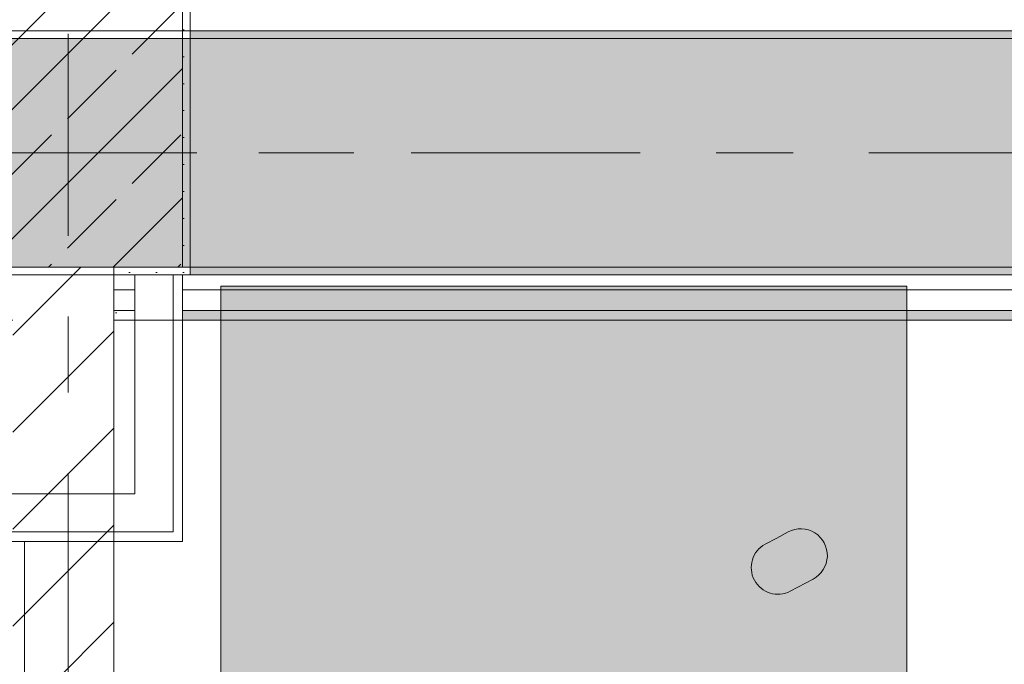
# Model space of a CAD drawing. Header units: metres. Extents: x -3.6 to 84.5, y -11 to 16.8.
# Tile 243 of 256: x 36.5 to 37.8, y 12.5 to 13.3. Entities that reach past the tile are written whole.
import ezdxf

# ---------------------------------------------------------------- set-up
doc = ezdxf.new("R2010")
doc.units = ezdxf.units.M
doc.header["$MEASUREMENT"] = 0
for name, pattern in [('Achse', [0.2, 0.1, -0.05, 0, -0.05]), ('Strichlinie doppelt', [0.546806, 0.264583, -0.105833, 0.070556, -0.105833]), ('Wipeout_Contour', [1, 0, -1])]:
    doc.linetypes.add(name, pattern=pattern)
for name, color, linetype in [('451 - Universal.Achsen Raster', 7, 'Continuous'), ('605 - Struktur.Wand Innen', 7, 'Continuous'), ('606 - Struktur.Wand Innen Ausbau', 7, 'Continuous'), ('607 - Struktur.Stütze', 7, 'Continuous'), ('608 - Struktur.Träger', 7, 'Continuous'), ('653 - Abdeckung.TB Verkofferung', 7, 'Continuous'), ('701 - Einrichtung.Möbel', 7, 'Continuous')]:
    doc.layers.add(name, color=color, linetype=linetype)
pattern_1 = [(45, (0, 0), (-0.01767767, 0.01767767), [0, -0.025])]
pattern_2 = [(45, (0, 0), (-0.0848528, 0.0848528), []), (45, (-0.04243, 0.04243), (-0.0848528, 0.0848528), [0.09, -0.03])]

msp = doc.modelspace()

# ---------------------------------------------------------------- hatches: boundary and pattern name
at = {"layer": '606 - Struktur.Wand Innen Ausbau', "linetype": 'Continuous', "lineweight": 0, "true_color": 0x000000}
h = msp.add_hatch(dxfattribs=at)
h.set_pattern_fill('Gips_0001', color=18, style=0, pattern_type=2)
h.set_pattern_definition(pattern_1)
h.paths.add_polyline_path([(36.6675, 12.6525), (36.68, 12.6525), (36.68, 12.99), (36.6675, 12.99)])
h = msp.add_hatch(dxfattribs=at)
h.set_pattern_fill('Gips_0001', color=18, style=0, pattern_type=2)
h.set_pattern_definition(pattern_1)
h.paths.add_polyline_path([(36.6675, 12.64), (36.68, 12.64), (36.6675, 12.6525)])
h = msp.add_hatch(dxfattribs=at)
h.set_pattern_fill('Gips_0001', color=18, style=0, pattern_type=2)
h.set_pattern_definition(pattern_1)
h.paths.add_polyline_path([(36.6675, 12.6525), (36.68, 12.64), (36.68, 12.6525)])
at = {"layer": '607 - Struktur.Stütze', "linetype": 'Continuous', "lineweight": 0, "true_color": 0x000000}
h = msp.add_hatch(dxfattribs=at)
h.set_pattern_fill('Beton__Stahlbeton_0001', color=18, style=0, pattern_type=2)
h.set_pattern_definition(pattern_2)
h.paths.add_polyline_path([(36.38, 13), (36.68, 13), (36.68, 13.45), (36.38, 13.45)])
h = msp.add_hatch(dxfattribs=at)
h.set_pattern_fill('Gips_0001', color=18, style=0, pattern_type=2)
h.set_pattern_definition(pattern_1)
h.paths.add_polyline_path([(36.59, 12.99), (36.69, 12.99), (36.69, 13.445), (36.68, 13.445), (36.68, 13), (36.59, 13)])
at = {"layer": '608 - Struktur.Träger', "linetype": 'Continuous', "lineweight": 0, "true_color": 0x000000}
h = msp.add_hatch(dxfattribs=at)
h.set_pattern_fill('Gips_0001', color=18, style=0, pattern_type=2)
h.set_pattern_definition(pattern_1)
h.paths.add_polyline_path([(36.69, 13.3), (39.97, 13.3), (39.97, 13.31), (36.69, 13.31)])
h = msp.add_hatch(dxfattribs=at)
h.set_pattern_fill('Gips_0001', color=18, style=0, pattern_type=2)
h.set_pattern_definition(pattern_1)
h.paths.add_polyline_path([(36.69, 12.99), (39.97, 12.99), (39.97, 13), (36.69, 13)])
at = {"layer": '653 - Abdeckung.TB Verkofferung', "linetype": 'Continuous', "lineweight": 0, "true_color": 0x000000}
h = msp.add_hatch(dxfattribs=at)
h.set_pattern_fill('Gips_0001', color=18, style=0, pattern_type=2)
h.set_pattern_definition(pattern_1)
h.paths.add_polyline_path([(36.59, 12.9305), (36.6175, 12.9305), (36.6175, 12.943), (36.59, 12.943)])
h = msp.add_hatch(dxfattribs=at)
h.set_pattern_fill('Gips_0001', color=18, style=0, pattern_type=2)
h.set_pattern_definition(pattern_1)
h.paths.add_polyline_path([(36.68, 12.9305), (40.05, 12.9305), (40.05, 12.943), (36.68, 12.943)])
at = {"layer": '701 - Einrichtung.Möbel', "linetype": 'Continuous', "lineweight": 0, "true_color": 0x3a3a3a}
for points in [[(36.73, 11.075), (37.63, 11.075), (37.63, 12.975), (36.73, 12.975)], [(37.4592, 12.6445), (37.4442, 12.6365, 0.994302), (37.4771, 12.5747), (37.5071, 12.5907, 1), (37.4742, 12.6525)]]:
    msp.add_hatch(color=250, dxfattribs=at).paths.add_polyline_path(points)

# ---------------------------------------------------------------- linework, layer by layer
at = {"layer": '451 - Universal.Achsen Raster', "color": 160, "linetype": 'Strichlinie doppelt', "lineweight": 9, "true_color": 0x3232ff}
msp.add_line((64.935, 13.15), (-3.175, 13.15), dxfattribs=at)
at = {"layer": '606 - Struktur.Wand Innen Ausbau', "color": 7, "linetype": 'Continuous', "lineweight": 5}
for p, q in [((36.6675, 12.7025), (36.6675, 12.99)), ((36.6675, 12.6525), (36.6675, 12.7025)), ((36.6175, 12.6525), (36.6675, 12.6525)), ((36.6175, 12.6525), (36.6675, 12.6525))]:
    msp.add_line(p, q, dxfattribs=at)
at = {"layer": '606 - Struktur.Wand Innen Ausbau', "color": 7, "linetype": 'Continuous', "lineweight": 5, "flags": 128}
for points in [[(36.6175, 12.99), (36.6175, 12.7025)], [(36.68, 12.64), (36.68, 12.99)], [(36.68, 12.64), (36.6675, 12.64)]]:
    msp.add_lwpolyline(points, dxfattribs=at)
at = {"layer": '607 - Struktur.Stütze', "color": 7, "linetype": 'Continuous', "lineweight": 13, "flags": 128}
msp.add_lwpolyline([(36.38, 13), (36.68, 13), (36.68, 13.45), (36.38, 13.45)], close=True, dxfattribs=at)
at = {"layer": '607 - Struktur.Stütze', "color": 7, "linetype": 'Continuous', "lineweight": 5, "flags": 128}
msp.add_lwpolyline([(36.59, 12.99), (36.69, 12.99), (36.69, 13.445)], dxfattribs=at)
at = {"layer": '608 - Struktur.Träger', "color": 7, "linetype": 'Continuous', "lineweight": 13}
for p, q in [((14.78, 13.31), (47.48, 13.31)), ((36.69, 13.3), (36.37, 13.3)), ((39.97, 13.3), (36.69, 13.3))]:
    msp.add_line(p, q, dxfattribs=at)
at = {"layer": '608 - Struktur.Träger', "color": 7, "linetype": 'Continuous', "lineweight": 5}
for p, q in [((36.69, 13.31), (36.69, 13.3)), ((39.97, 13.31), (36.69, 13.31)), ((36.69, 13), (36.69, 12.99)), ((39.97, 12.99), (36.69, 12.99))]:
    msp.add_line(p, q, dxfattribs=at)
at = {"layer": '608 - Struktur.Träger', "color": 7, "linetype": 'Achse', "lineweight": 9}
msp.add_line((14.78, 13.15), (47.48, 13.15), dxfattribs=at)
at = {"layer": '653 - Abdeckung.TB Verkofferung', "color": 7, "linetype": 'Continuous', "lineweight": 5}
for p, q in [((36.6175, 12.99), (36.59, 12.99)), ((40.05, 12.99), (36.68, 12.99)), ((36.6175, 12.97), (36.59, 12.97)), ((40.05, 12.97), (36.68, 12.97)), ((36.6175, 12.943), (36.59, 12.943)), ((40.05, 12.943), (36.68, 12.943)), ((36.6175, 12.9305), (36.59, 12.9305)), ((40.05, 12.9305), (36.68, 12.9305))]:
    msp.add_line(p, q, dxfattribs=at)
at = {"layer": '653 - Abdeckung.TB Verkofferung', "color": 7, "linetype": 'Continuous', "lineweight": 9}
msp.add_line((25.89, 12.9305), (46.9551, 12.9305), dxfattribs=at)
at = {"layer": '653 - Abdeckung.TB Verkofferung', "color": 7, "linetype": 'Continuous', "lineweight": 5, "flags": 128}
for points in [[(36.59, 12.99), (36.59, 12.97), (36.59, 12.943), (36.59, 12.9305)], [(36.6175, 12.99), (36.6175, 12.97), (36.6175, 12.943), (36.6175, 12.9305)], [(36.68, 12.99), (36.68, 12.97), (36.68, 12.943), (36.68, 12.9305)]]:
    msp.add_lwpolyline(points, dxfattribs=at)
at = {"layer": '701 - Einrichtung.Möbel', "color": 7, "linetype": 'Continuous', "lineweight": 5, "true_color": 0xebebeb, "flags": 128}
msp.add_lwpolyline([(36.73, 11.075), (36.73, 12.975), (37.63, 12.975), (37.63, 11.075)], close=True, dxfattribs=at)
msp.add_lwpolyline([(37.4592, 12.6445), (37.4442, 12.6365, 0.994302), (37.4771, 12.5747), (37.5071, 12.5907, 1), (37.4742, 12.6525)], format="xyb", close=True, dxfattribs=at)

# ---------------------------------------------------------------- next in the draw order: wipeouts: each hides what was drawn before it
at = {"color": 254, "linetype": 'Wipeout_Contour', "lineweight": 0, "ltscale": 152.398964}
msp.add_wipeout([(36.4575, 13), (36.4575, 8.24), (36.59, 8.24), (36.59, 13)], dxfattribs=at).dxf.layer = '605 - Struktur.Wand Innen'

# ---------------------------------------------------------------- next in the draw order: hatches: boundary and pattern name
at = {"layer": '605 - Struktur.Wand Innen', "linetype": 'Continuous', "lineweight": 0, "true_color": 0x000000}
h = msp.add_hatch(dxfattribs=at)
h.set_pattern_fill('MW_Ziegel_0001', color=18, style=0, pattern_type=2)
h.set_pattern_definition([(45, (0, 0), (-0.0636396, 0.0636396), [])])
h.paths.add_polyline_path([(36.4575, 13), (36.4575, 8.24), (36.59, 8.24), (36.59, 13)])
at = {"layer": '606 - Struktur.Wand Innen Ausbau', "linetype": 'Continuous', "lineweight": 0, "true_color": 0x000000}
h = msp.add_hatch(dxfattribs=at)
h.set_pattern_fill('Gips_0001', color=18, style=0, pattern_type=2)
h.set_pattern_definition(pattern_1)
h.paths.add_polyline_path([(36.3925, 12.6525), (36.3925, 12.64), (36.5325, 12.64), (36.5325, 12.6525)])
h = msp.add_hatch(dxfattribs=at)
h.set_pattern_fill('Gips_0001', color=18, style=0, pattern_type=2)
h.set_pattern_definition(pattern_1)
h.paths.add_polyline_path([(36.6675, 12.6525), (36.5325, 12.6525), (36.5325, 12.64), (36.6675, 12.64)])
at = {"layer": '608 - Struktur.Träger', "linetype": 'Continuous', "lineweight": 0, "true_color": 0x000000}
h = msp.add_hatch(dxfattribs=at)
h.set_pattern_fill('Beton__Stahlbeton_0001', color=18, style=0, pattern_type=2)
h.set_pattern_definition(pattern_2)
h.paths.add_polyline_path([(15.09, 13.3), (14.78, 13.3), (14.78, 13), (15.09, 13), (18.37, 13), (18.69, 13), (21.97, 13), (22.29, 13), (25.57, 13), (25.89, 13), (29.17, 13), (29.49, 13), (32.77, 13), (33.09, 13), (36.37, 13), (36.69, 13), (39.97, 13), (40.29, 13), (43.57, 13), (43.89, 13), (47.17, 13), (47.48, 13), (47.48, 13.3), (47.17, 13.3), (43.89, 13.3), (43.57, 13.3), (40.29, 13.3), (39.97, 13.3), (36.69, 13.3), (36.37, 13.3), (33.09, 13.3), (32.77, 13.3), (29.49, 13.3), (29.17, 13.3), (25.89, 13.3), (25.57, 13.3), (22.29, 13.3), (21.97, 13.3), (18.69, 13.3), (18.37, 13.3)])

# ---------------------------------------------------------------- next in the draw order: linework, layer by layer
at = {"layer": '451 - Universal.Achsen Raster', "color": 160, "linetype": 'Strichlinie doppelt', "lineweight": 9, "true_color": 0x3232ff}
msp.add_line((36.53, -10.585), (36.53, 16.355), dxfattribs=at)
at = {"layer": '605 - Struktur.Wand Innen', "color": 7, "linetype": 'Continuous', "lineweight": 18, "flags": 128}
msp.add_lwpolyline([(36.59, 8.24), (36.59, 13)], dxfattribs=at)
at = {"layer": '606 - Struktur.Wand Innen Ausbau', "color": 7, "linetype": 'Continuous', "lineweight": 5}
for p, q in [((36.4425, 12.6525), (36.5325, 12.6525)), ((36.5325, 12.6525), (36.6175, 12.6525))]:
    msp.add_line(p, q, dxfattribs=at)
at = {"layer": '606 - Struktur.Wand Innen Ausbau', "color": 7, "linetype": 'Continuous', "lineweight": 5, "flags": 128}
for points in [[(36.5325, 12.7025), (36.4425, 12.7025)], [(36.6175, 12.7025), (36.5325, 12.7025)], [(36.3925, 12.64), (36.5325, 12.64)], [(36.5325, 12.64), (36.6675, 12.64)]]:
    msp.add_lwpolyline(points, dxfattribs=at)
at = {"layer": '608 - Struktur.Träger', "color": 7, "linetype": 'Continuous', "lineweight": 13}
msp.add_line((14.78, 12.99), (47.48, 12.99), dxfattribs=at)
at = {"layer": '608 - Struktur.Träger', "color": 7, "linetype": 'Continuous', "lineweight": 13, "flags": 128}
msp.add_lwpolyline([(47.48, 13), (47.17, 13), (43.89, 13), (43.57, 13), (40.29, 13), (39.97, 13), (36.69, 13), (36.37, 13), (33.09, 13), (32.77, 13), (29.49, 13), (29.17, 13), (25.89, 13), (25.57, 13), (22.29, 13), (21.97, 13), (18.69, 13), (18.37, 13), (15.09, 13), (14.78, 13)], dxfattribs=at)
at = {"layer": '653 - Abdeckung.TB Verkofferung', "color": 7, "linetype": 'Continuous', "lineweight": 13}
for p, q in [((36.4725, 12.64), (36.38, 12.64)), ((36.4725, 8.5695), (36.4725, 12.64))]:
    msp.add_line(p, q, dxfattribs=at)

doc.saveas('drawing.dxf')
